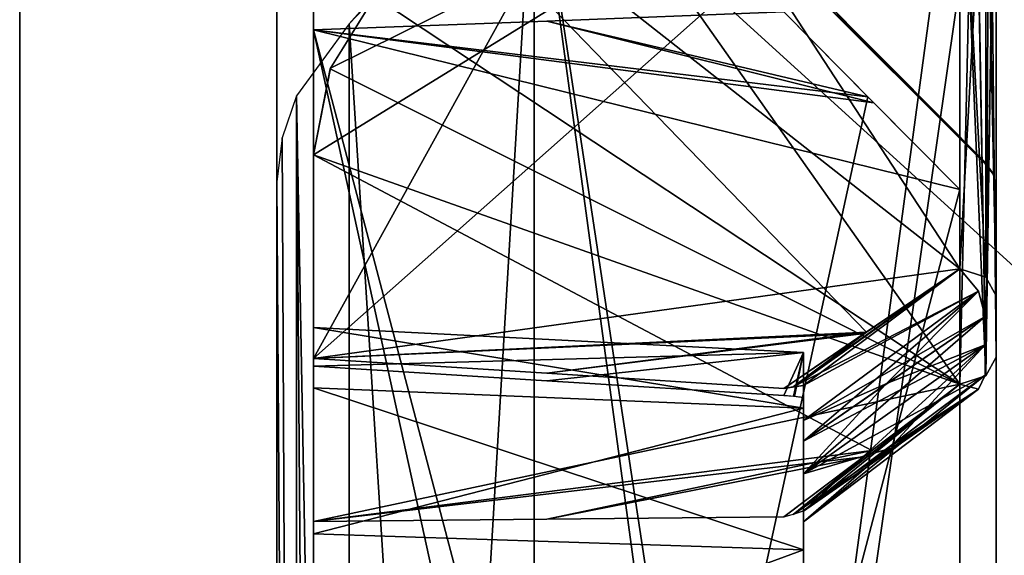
# Model space of a CAD drawing. Header units: millimetres. Extents: x -62 to 48, y -119 to 123.
# Tile 29 of 194: x -33.33 to -25.68, y 54.04 to 58.21. Entities that reach past the tile are written whole.
import ezdxf

# ---------------------------------------------------------------- set-up
doc = ezdxf.new("R2010")
doc.units = ezdxf.units.MM
doc.header["$LTSCALE"] = 52.148148
for name, color, linetype in [('100', 7, 'CONTINUOUS'), ('102', 7, 'CONTINUOUS'), ('135', 7, 'CONTINUOUS'), ('143', 7, 'CONTINUOUS'), ('144', 7, 'CONTINUOUS'), ('155', 7, 'CONTINUOUS'), ('169', 7, 'CONTINUOUS'), ('196', 7, 'CONTINUOUS'), ('198', 7, 'CONTINUOUS'), ('212', 7, 'CONTINUOUS'), ('213', 7, 'CONTINUOUS'), ('214', 7, 'CONTINUOUS'), ('216', 7, 'CONTINUOUS'), ('217', 7, 'CONTINUOUS'), ('223', 7, 'CONTINUOUS'), ('227', 7, 'CONTINUOUS'), ('233', 7, 'CONTINUOUS'), ('248', 7, 'CONTINUOUS'), ('271', 7, 'CONTINUOUS'), ('272', 7, 'CONTINUOUS'), ('274', 7, 'CONTINUOUS'), ('275', 7, 'CONTINUOUS'), ('292', 7, 'CONTINUOUS'), ('293', 7, 'CONTINUOUS'), ('318', 7, 'CONTINUOUS'), ('330', 7, 'CONTINUOUS'), ('331', 7, 'CONTINUOUS'), ('89', 7, 'CONTINUOUS'), ('91', 7, 'CONTINUOUS'), ('92', 7, 'CONTINUOUS'), ('93', 7, 'CONTINUOUS')]:
    doc.layers.add(name, color=color, linetype=linetype)

msp = doc.modelspace()

# ---------------------------------------------------------------- linework, layer by layer
at = {"layer": '100', "color": 7, "linetype": 'Continuous', "true_color": 0xf5f5f5}
for points in [[(29.8797, 115.9911, 28.7281), (29.8797, 5.8096, 28.7281), (-29.332, 113.9234, 26.6604), (29.8797, 115.9911, 28.7281)], [(-29.332, 113.9234, 26.6604), (29.8797, 5.8096, 28.7281), (-25.6147, 89.4303, 26.7902), (-29.332, 113.9234, 26.6604)], [(-25.6132, 87.9237, 26.7903), (29.8797, 5.8096, 28.7281), (-26.0178, 87.7367, 26.7762), (-25.6132, 87.9237, 26.7903)], [(-26.0178, 87.7367, 26.7762), (29.8797, 5.8096, 28.7281), (-29.332, 87.563, 26.6604), (-26.0178, 87.7367, 26.7762)], [(-29.332, 87.563, 26.6604), (29.8797, 5.8096, 28.7281), (-25.7863, 62.859, 26.7842), (-29.332, 87.563, 26.6604)], [(-25.7863, 62.859, 26.7842), (29.8797, 5.8096, 28.7281), (-25.5552, 62.5679, 26.7923), (-25.7863, 62.859, 26.7842)], [(-25.5575, 60.4274, 26.7922), (29.8797, 5.8096, 28.7281), (-25.7846, 60.1423, 26.7843), (-25.5575, 60.4274, 26.7922)], [(-25.7846, 60.1423, 26.7843), (29.8797, 5.8096, 28.7281), (-26.0178, 60.0477, 26.7762), (-25.7846, 60.1423, 26.7843)], [(-26.0178, 60.0477, 26.7762), (29.8797, 5.8096, 28.7281), (-29.332, 59.6834, 26.6604), (-26.0178, 60.0477, 26.7762)], [(29.8797, 5.8096, 28.7281), (-25.6147, 35.0779, 26.7902), (-29.332, 59.6834, 26.6604), (29.8797, 5.8096, 28.7281)], [(-25.6147, 35.0779, 26.7902), (-26.0178, 35.2633, 26.7762), (-29.332, 59.6834, 26.6604), (-25.6147, 35.0779, 26.7902)], [(-26.0178, 35.2633, 26.7762), (-29.332, 35.437, 26.6604), (-29.332, 59.6834, 26.6604), (-26.0178, 35.2633, 26.7762)]]:
    msp.add_3dface(points, dxfattribs=at)
at = {"layer": '102', "color": 7, "linetype": 'Continuous', "true_color": 0xf5f5f5}
for points in [[(-29.332, 35.437, -27.1839), (-26.0178, 35.2633, -27.2997), (29.8797, 115.9911, -29.2516), (-29.332, 35.437, -27.1839)], [(29.8797, 115.9911, -29.2516), (-25.6147, 33.5697, -27.3137), (-29.332, 8.9642, -27.1839), (29.8797, 115.9911, -29.2516)], [(-26.0178, 8.6, -27.2997), (29.8797, 115.9911, -29.2516), (-29.332, 8.9642, -27.1839), (-26.0178, 8.6, -27.2997)], [(-25.7863, 60.141, -27.3077), (-29.332, 35.437, -27.1839), (29.8797, 115.9911, -29.2516), (-25.7863, 60.141, -27.3077)], [(-26.0178, 35.2633, -27.2997), (-25.6132, 35.0763, -27.3138), (29.8797, 115.9911, -29.2516), (-26.0178, 35.2633, -27.2997)], [(-25.7867, 8.5069, -27.3077), (29.8797, 115.9911, -29.2516), (-26.0178, 8.6, -27.2997), (-25.7867, 8.5069, -27.3077)], [(-25.5608, 8.2271, -27.3156), (29.8797, 115.9911, -29.2516), (-25.7867, 8.5069, -27.3077), (-25.5608, 8.2271, -27.3156)], [(-26.0178, 60.0477, -27.2997), (-29.332, 35.437, -27.1839), (-25.7863, 60.141, -27.3077), (-26.0178, 60.0477, -27.2997)], [(-29.332, 59.6834, -27.1839), (-29.332, 35.437, -27.1839), (-26.0178, 60.0477, -27.2997), (-29.332, 59.6834, -27.1839)]]:
    msp.add_3dface(points, dxfattribs=at)
at = {"layer": '135', "color": 7, "linetype": 'Continuous', "true_color": 0xf5f5f5}
for points in [[(-25.7388, 60.9202, 26.4962), (-25.7388, 55.5822, 21.2217), (-25.7388, 59.8235, 24.4557), (-25.7388, 60.9202, 26.4962)], [(-25.7388, 55.8303, -21.5119), (-25.7388, 60.9202, -27.0197), (-25.7388, 56.0605, -21.2611), (-25.7388, 55.8303, -21.5119)], [(-25.7388, 56.0605, -21.2611), (-25.7388, 60.9202, -27.0197), (-25.7388, 59.8235, -24.9792), (-25.7388, 56.0605, -21.2611)], [(-25.7388, 55.5822, -21.7452), (-25.7388, 60.9202, -27.0197), (-25.7388, 55.8303, -21.5119), (-25.7388, 55.5822, -21.7452)], [(-25.7388, 59.8235, 24.4557), (-25.7388, 55.5822, 21.2217), (-25.7388, 55.8303, 20.9884), (-25.7388, 59.8235, 24.4557)], [(-25.7388, 56.0605, 20.7376), (-25.7388, 59.8235, 24.4557), (-25.7388, 55.8303, 20.9884), (-25.7388, 56.0605, 20.7376)], [(-25.7388, 56.8757, -0.2618), (-25.7388, 56.8883, 0.0786), (-25.7388, 39.0164, 0.0786), (-25.7388, 56.8757, -0.2618)], [(-25.7388, 56.8883, -0.6021), (-25.7388, 56.8757, -0.2618), (-25.7388, 39.0289, -0.2618), (-25.7388, 56.8883, -0.6021)], [(-25.7388, 39.0164, -0.6021), (-25.7388, 56.8883, -0.6021), (-25.7388, 39.0289, -0.2618), (-25.7388, 39.0164, -0.6021)], [(-25.7388, 39.0289, -0.2618), (-25.7388, 56.8757, -0.2618), (-25.7388, 39.0164, 0.0786), (-25.7388, 39.0289, -0.2618)]]:
    msp.add_3dface(points, dxfattribs=at)
at = {"layer": '143', "color": 7, "linetype": 'Continuous', "true_color": 0xf5f5f5}
for points in [[(-27.2388, 55.6183, -18.1758), (-27.2388, 55.1863, -16.6871), (-27.2388, 55.2701, -19.6862), (-27.2388, 55.6183, -18.1758)], [(-27.2388, 55.6183, 17.6522), (-27.2388, 55.2701, 19.1627), (-27.2388, 55.1863, 16.1636), (-27.2388, 55.6183, 17.6522)], [(-27.2388, 55.3628, -20.0737), (-27.2388, 55.2438, -19.9008), (-27.2388, 55.0892, -19.9915), (-27.2388, 55.3628, -20.0737)], [(-27.2388, 55.3628, 19.5502), (-27.2388, 55.0892, 19.468), (-27.2388, 55.2438, 19.377), (-27.2388, 55.3628, 19.5502)], [(-27.2388, 55.2701, -19.6862), (-27.2388, 55.1863, -16.6871), (-27.2388, 55.2438, -19.9008), (-27.2388, 55.2701, -19.6862)], [(-27.2388, 55.2701, 19.1627), (-27.2388, 55.2438, 19.377), (-27.2388, 55.1863, 16.1636), (-27.2388, 55.2701, 19.1627)], [(-27.2388, 55.2438, -19.9008), (-27.2388, 55.1863, -16.6871), (-27.2388, 55.0892, -19.9915), (-27.2388, 55.2438, -19.9008)], [(-27.2388, 55.2438, 19.377), (-27.2388, 55.0892, 19.468), (-27.2388, 55.1863, 16.1636), (-27.2388, 55.2438, 19.377)], [(-27.2388, 55.1863, -16.6871), (-27.2388, 54.0837, -15.5976), (-27.2388, 55.0892, -19.9915), (-27.2388, 55.1863, -16.6871)], [(-27.2388, 55.0892, 19.468), (-27.2388, 54.929, 19.5539), (-27.2388, 55.1863, 16.1636), (-27.2388, 55.0892, 19.468)], [(-27.2388, 54.929, 19.5539), (-27.2388, 54.6749, 19.8468), (-27.2388, 55.1863, 16.1636), (-27.2388, 54.929, 19.5539)], [(-27.2388, 54.6749, 19.8468), (-27.2388, 54.3851, 20.1045), (-27.2388, 55.1863, 16.1636), (-27.2388, 54.6749, 19.8468)], [(-27.2388, 54.3851, 20.1045), (-27.2388, 54.3011, 20.2656), (-27.2388, 55.1863, 16.1636), (-27.2388, 54.3851, 20.1045)], [(-27.2388, 55.1863, 16.1636), (-27.2388, 54.2119, 20.4213), (-27.2388, 54.0837, 15.0741), (-27.2388, 55.1863, 16.1636)], [(-27.2388, 54.3011, 20.2656), (-27.2388, 54.2119, 20.4213), (-27.2388, 55.1863, 16.1636), (-27.2388, 54.3011, 20.2656)], [(-27.2388, 55.0892, -19.9915), (-27.2388, 54.0837, -15.5976), (-27.2388, 54.929, -20.0775), (-27.2388, 55.0892, -19.9915)], [(-27.2388, 54.929, -20.0775), (-27.2388, 54.0837, -15.5976), (-27.2388, 54.6749, -20.3703), (-27.2388, 54.929, -20.0775)], [(-27.2388, 54.6749, -20.3703), (-27.2388, 54.0837, -15.5976), (-27.2388, 54.3851, -20.628), (-27.2388, 54.6749, -20.3703)], [(-27.2388, 54.3865, -21.0618), (-27.2388, 54.3011, -20.7891), (-27.2388, 54.2121, -20.9448), (-27.2388, 54.3865, -21.0618)], [(-27.2388, 54.3865, 20.5383), (-27.2388, 54.2119, 20.4213), (-27.2388, 54.3011, 20.2656), (-27.2388, 54.3865, 20.5383)], [(-27.2388, 54.3851, -20.628), (-27.2388, 54.0837, -15.5976), (-27.2388, 54.3011, -20.7891), (-27.2388, 54.3851, -20.628)], [(-27.2388, 54.3011, -20.7891), (-27.2388, 54.0837, -15.5976), (-27.2388, 54.2121, -20.9448), (-27.2388, 54.3011, -20.7891)], [(-27.2388, 54.2121, -20.9448), (-27.2388, 54.0837, -15.5976), (-27.2388, 53.9979, -20.9737), (-27.2388, 54.2121, -20.9448)], [(-27.2388, 54.2119, 20.4213), (-27.2388, 53.9979, 20.4502), (-27.2388, 54.0837, 15.0741), (-27.2388, 54.2119, 20.4213)], [(-27.2388, 54.0837, -15.5976), (-27.2388, 52.59, -15.1835), (-27.2388, 53.9979, -20.9737), (-27.2388, 54.0837, -15.5976)], [(-27.2388, 54.0837, 15.0741), (-27.2388, 53.9979, 20.4502), (-27.2388, 52.59, 14.66), (-27.2388, 54.0837, 15.0741)]]:
    msp.add_3dface(points, dxfattribs=at)
at = {"layer": '144', "color": 7, "linetype": 'Continuous', "true_color": 0xf5f5f5}
for points in [[(-25.8266, 55.8991, 20.6), (-25.8266, 55.6794, 20.8393), (-26.5794, 55.3837, 20.0425), (-25.8266, 55.8991, 20.6)], [(-27.2388, 54.6749, 19.8468), (-27.2388, 54.929, 19.5539), (-25.8266, 55.6794, 20.8393), (-27.2388, 54.6749, 19.8468)], [(-25.8266, 55.4426, 21.0619), (-27.2388, 54.6749, 19.8468), (-25.8266, 55.6794, 20.8393), (-25.8266, 55.4426, 21.0619)], [(-25.8266, 55.6794, 20.8393), (-27.2388, 54.929, 19.5539), (-26.5794, 55.3837, 20.0425), (-25.8266, 55.6794, 20.8393)], [(-27.2388, 54.6749, 19.8468), (-25.8266, 55.4426, 21.0619), (-26.6027, 54.8616, 20.5374), (-27.2388, 54.6749, 19.8468)], [(-27.2388, 54.3851, 20.1045), (-27.2388, 54.6749, 19.8468), (-26.6027, 54.8616, 20.5374), (-27.2388, 54.3851, 20.1045)]]:
    msp.add_3dface(points, dxfattribs=at)
at = {"layer": '155', "color": 7, "linetype": 'Continuous', "true_color": 0xf5f5f5}
for points in [[(-26.5973, 55.3714, -20.5528), (-27.2388, 54.6749, -20.3703), (-25.8266, 55.8991, -21.1235), (-26.5973, 55.3714, -20.5528)], [(-25.8266, 55.8991, -21.1235), (-27.2388, 54.6749, -20.3703), (-25.8266, 55.6794, -21.3628), (-25.8266, 55.8991, -21.1235)], [(-27.2388, 54.6749, -20.3703), (-27.2388, 54.3851, -20.628), (-25.8266, 55.6794, -21.3628), (-27.2388, 54.6749, -20.3703)], [(-27.2388, 54.3851, -20.628), (-26.5329, 54.9139, -21.1082), (-25.8266, 55.6794, -21.3628), (-27.2388, 54.3851, -20.628)], [(-26.5329, 54.9139, -21.1082), (-25.8266, 55.4426, -21.5854), (-25.8266, 55.6794, -21.3628), (-26.5329, 54.9139, -21.1082)], [(-27.2388, 54.929, -20.0775), (-27.2388, 54.6749, -20.3703), (-26.5973, 55.3714, -20.5528), (-27.2388, 54.929, -20.0775)]]:
    msp.add_3dface(points, dxfattribs=at)
at = {"layer": '169', "color": 7, "linetype": 'Continuous', "true_color": 0xf5f5f5}
for points in [[(-27.2388, 58.5251, -0.6487), (-27.2388, 58.5, -0.2618), (-26.5205, 57.7989, -0.6181), (-27.2388, 58.5251, -0.6487)], [(-27.2388, 58.5, -0.2618), (-27.2388, 58.5251, 0.1252), (-25.8266, 57.0879, -0.2618), (-27.2388, 58.5, -0.2618)], [(-27.2388, 58.5251, 0.1252), (-26.5678, 57.8466, 0.0967), (-25.8266, 57.0879, -0.2618), (-27.2388, 58.5251, 0.1252)], [(-26.5205, 57.7989, -0.6181), (-27.2388, 58.5, -0.2618), (-25.8266, 57.0998, -0.5865), (-26.5205, 57.7989, -0.6181)], [(-25.8266, 57.0998, -0.5865), (-27.2388, 58.5, -0.2618), (-25.8266, 57.0879, -0.2618), (-25.8266, 57.0998, -0.5865)], [(-26.5678, 57.8466, 0.0967), (-25.8266, 57.0998, 0.0629), (-25.8266, 57.0879, -0.2618), (-26.5678, 57.8466, 0.0967)]]:
    msp.add_3dface(points, dxfattribs=at)
at = {"layer": '196', "color": 7, "linetype": 'Continuous', "true_color": 0xf5f5f5}
for points in [[(-29.3466, 59.7748, -27.1688), (-30.7694, 58.1776, -25.6954), (-29.3356, 59.7299, -27.1802), (-29.3466, 59.7748, -27.1688)], [(-30.7694, 58.1776, -25.6954), (-29.332, 59.6834, -27.1839), (-29.3356, 59.7299, -27.1802), (-30.7694, 58.1776, -25.6954)], [(-30.7694, 35.5016, -25.6954), (-29.332, 59.6834, -27.1839), (-30.7694, 58.1776, -25.6954), (-30.7694, 35.5016, -25.6954)], [(-29.332, 35.437, -27.1839), (-29.332, 59.6834, -27.1839), (-30.7694, 35.5016, -25.6954), (-29.332, 35.437, -27.1839)]]:
    msp.add_3dface(points, dxfattribs=at)
at = {"layer": '198', "color": 7, "linetype": 'Continuous', "true_color": 0xf5f5f5}
for points in [[(-29.3466, 59.7748, 26.6453), (-29.332, 59.6834, 26.6604), (-30.7694, 58.1776, 25.1719), (-29.3466, 59.7748, 26.6453)], [(-29.332, 59.6834, 26.6604), (-29.332, 35.437, 26.6604), (-30.7694, 58.1776, 25.1719), (-29.332, 59.6834, 26.6604)], [(-30.7694, 58.1776, 25.1719), (-29.332, 35.437, 26.6604), (-30.7694, 35.5016, 25.1719), (-30.7694, 58.1776, 25.1719)]]:
    msp.add_3dface(points, dxfattribs=at)
at = {"layer": '212', "color": 7, "linetype": 'Continuous', "true_color": 0xf5f5f5}
for points in [[(-27.3896, 58.2684, 0.4498), (-29.2317, 58.1982, 0.5463), (-26.7381, 57.609, 0.4156), (-27.3896, 58.2684, 0.4498)], [(-29.2317, 58.1982, 0.5463), (-31.0465, 58.1305, 0.6414), (-26.7381, 57.609, 0.4156), (-29.2317, 58.1982, 0.5463)], [(-26.7381, 57.609, 0.4156), (-31.0465, 58.1305, 0.6414), (-31.0465, 37.7742, 0.6414), (-26.7381, 57.609, 0.4156)], [(-26.0231, 56.8883, 0.3781), (-26.7381, 57.609, 0.4156), (-31.0465, 37.7742, 0.6414), (-26.0231, 56.8883, 0.3781)], [(-26.0231, 39.0164, 0.3781), (-26.0231, 56.8883, 0.3781), (-31.0465, 37.7742, 0.6414), (-26.0231, 39.0164, 0.3781)]]:
    msp.add_3dface(points, dxfattribs=at)
at = {"layer": '213', "color": 7, "linetype": 'Continuous', "true_color": 0xf5f5f5}
for points in [[(-29.2318, 58.1982, -1.0698), (-27.3896, 58.2684, -0.9733), (-26.69, 57.5605, -0.9366), (-29.2318, 58.1982, -1.0698)], [(-31.0465, 58.1305, -1.1649), (-29.2318, 58.1982, -1.0698), (-26.69, 57.5605, -0.9366), (-31.0465, 58.1305, -1.1649)], [(-26.0231, 56.8883, -0.9017), (-31.0465, 58.1305, -1.1649), (-26.69, 57.5605, -0.9366), (-26.0231, 56.8883, -0.9017)], [(-26.0231, 39.0164, -0.9017), (-31.0465, 58.1305, -1.1649), (-26.0231, 56.8883, -0.9017), (-26.0231, 39.0164, -0.9017)], [(-26.7113, 38.3227, -0.9377), (-31.0465, 58.1305, -1.1649), (-26.0231, 39.0164, -0.9017), (-26.7113, 38.3227, -0.9377)], [(-31.0465, 37.7742, -1.1649), (-31.0465, 58.1305, -1.1649), (-26.7113, 38.3227, -0.9377), (-31.0465, 37.7742, -1.1649)]]:
    msp.add_3dface(points, dxfattribs=at)
at = {"layer": '214', "color": 7, "linetype": 'Continuous', "true_color": 0xf5f5f5}
for points in [[(-26.0231, 60.2582, -26.7867), (-26.0231, 55.3716, -21.9583), (-29.2161, 59.9073, -26.6752), (-26.0231, 60.2582, -26.7867)], [(-29.2161, 59.9073, -26.6752), (-26.0231, 55.3716, -21.9583), (-30.5693, 58.3882, -25.2739), (-29.2161, 59.9073, -26.6752)], [(-30.5693, 58.3882, -25.2739), (-26.0231, 55.3716, -21.9583), (-30.9164, 57.827, -24.745), (-30.5693, 58.3882, -25.2739)], [(-30.9164, 57.827, -24.745), (-26.0231, 55.3716, -21.9583), (-31.0465, 57.1574, -24.093), (-30.9164, 57.827, -24.745)], [(-26.7064, 54.8564, -21.4997), (-31.0465, 54.3029, -21.2725), (-31.0465, 57.1574, -24.093), (-26.7064, 54.8564, -21.4997)], [(-26.0231, 55.3716, -21.9583), (-26.7064, 54.8564, -21.4997), (-31.0465, 57.1574, -24.093), (-26.0231, 55.3716, -21.9583)], [(-29.2317, 54.3216, -21.1572), (-31.0465, 54.3029, -21.2725), (-26.7064, 54.8564, -21.4997), (-29.2317, 54.3216, -21.1572)], [(-27.3896, 54.3395, -21.0392), (-29.2317, 54.3216, -21.1572), (-26.7064, 54.8564, -21.4997), (-27.3896, 54.3395, -21.0392)]]:
    msp.add_3dface(points, dxfattribs=at)
at = {"layer": '216', "color": 7, "linetype": 'Continuous', "true_color": 0xf5f5f5}
for points in [[(-28.5359, 60.1266, 24.1489), (-26.0231, 56.2711, 20.5244), (-31.0465, 60.2191, 24.0553), (-28.5359, 60.1266, 24.1489)], [(-26.0231, 56.2711, 20.5244), (-26.7476, 55.7783, 19.9841), (-31.0465, 60.2191, 24.0553), (-26.0231, 56.2711, 20.5244)], [(-26.7476, 55.7783, 19.9841), (-31.0465, 55.5725, 19.4641), (-31.0465, 60.2191, 24.0553), (-26.7476, 55.7783, 19.9841)], [(-26.0231, 60.034, 24.2426), (-26.0231, 56.2711, 20.5244), (-28.5359, 60.1266, 24.1489), (-26.0231, 60.034, 24.2426)], [(-29.2317, 55.4575, 19.4841), (-31.0465, 55.5725, 19.4641), (-26.7476, 55.7783, 19.9841), (-29.2317, 55.4575, 19.4841)], [(-27.3896, 55.3397, 19.5035), (-29.2317, 55.4575, 19.4841), (-26.7476, 55.7783, 19.9841), (-27.3896, 55.3397, 19.5035)]]:
    msp.add_3dface(points, dxfattribs=at)
at = {"layer": '217', "color": 7, "linetype": 'Continuous', "true_color": 0xf5f5f5}
for points in [[(-30.9149, 57.831, 24.2253), (-31.0465, 57.1574, 23.5695), (-26.0231, 60.2582, 26.2632), (-30.9149, 57.831, 24.2253)], [(-26.0231, 60.2582, 26.2632), (-31.0465, 57.1574, 23.5695), (-26.0231, 55.3716, 21.4348), (-26.0231, 60.2582, 26.2632)], [(-30.5693, 58.3882, 24.7504), (-30.9149, 57.831, 24.2253), (-26.0231, 60.2582, 26.2632), (-30.5693, 58.3882, 24.7504)], [(-31.0465, 57.1574, 23.5695), (-31.0465, 54.3029, 20.749), (-26.0231, 55.3716, 21.4348), (-31.0465, 57.1574, 23.5695)], [(-26.0231, 55.3716, 21.4348), (-31.0465, 54.3029, 20.749), (-26.7716, 54.8072, 20.9323), (-26.0231, 55.3716, 21.4348)], [(-31.0465, 54.3029, 20.749), (-29.2318, 54.3216, 20.6337), (-26.7716, 54.8072, 20.9323), (-31.0465, 54.3029, 20.749)], [(-29.2318, 54.3216, 20.6337), (-27.3896, 54.3395, 20.5157), (-26.7716, 54.8072, 20.9323), (-29.2318, 54.3216, 20.6337)]]:
    msp.add_3dface(points, dxfattribs=at)
at = {"layer": '223', "color": 7, "linetype": 'Continuous', "true_color": 0xf5f5f5}
for points in [[(-27.2388, 55.6183, 17.6522), (-27.2388, 55.1863, 16.1636), (-31.0465, 55.8142, 17.5593), (-27.2388, 55.6183, 17.6522)], [(-31.0465, 55.8142, 17.5593), (-27.2388, 55.1863, 16.1636), (-31.0465, 55.3428, 16.0365), (-31.0465, 55.8142, 17.5593)], [(-31.0465, 55.5116, 19.1243), (-27.2388, 55.6183, 17.6522), (-31.0465, 55.8142, 17.5593), (-31.0465, 55.5116, 19.1243)], [(-29.2317, 55.3991, 19.1392), (-27.2388, 55.6183, 17.6522), (-31.0465, 55.5116, 19.1243), (-29.2317, 55.3991, 19.1392)], [(-27.3896, 55.284, 19.1531), (-27.2388, 55.6183, 17.6522), (-29.2317, 55.3991, 19.1392), (-27.3896, 55.284, 19.1531)], [(-27.2388, 55.6183, 17.6522), (-27.3896, 55.284, 19.1531), (-27.3161, 55.2784, 19.1556), (-27.2388, 55.6183, 17.6522)], [(-27.2388, 55.2701, 19.1627), (-27.2388, 55.6183, 17.6522), (-27.3161, 55.2784, 19.1556), (-27.2388, 55.2701, 19.1627)], [(-31.0465, 55.3428, 16.0365), (-27.2388, 54.0837, 15.0741), (-31.0465, 54.2089, 14.9162), (-31.0465, 55.3428, 16.0365)], [(-27.2388, 55.1863, 16.1636), (-27.2388, 54.0837, 15.0741), (-31.0465, 55.3428, 16.0365), (-27.2388, 55.1863, 16.1636)], [(-31.0465, 54.2089, 14.9162), (-27.2388, 54.0837, 15.0741), (-31.0465, 52.6806, 14.4631), (-31.0465, 54.2089, 14.9162)], [(-27.2388, 54.0837, 15.0741), (-27.2388, 52.59, 14.66), (-31.0465, 52.6806, 14.4631), (-27.2388, 54.0837, 15.0741)]]:
    msp.add_3dface(points, dxfattribs=at)
at = {"layer": '227', "color": 7, "linetype": 'Continuous', "true_color": 0xf5f5f5}
for points in [[(-31.0465, 55.8142, -18.0828), (-27.2388, 55.6183, -18.1758), (-31.0465, 55.5116, -19.6478), (-31.0465, 55.8142, -18.0828)], [(-31.0465, 55.3428, -16.56), (-27.2388, 55.1863, -16.6871), (-31.0465, 55.8142, -18.0828), (-31.0465, 55.3428, -16.56)], [(-27.2388, 55.1863, -16.6871), (-27.2388, 55.6183, -18.1758), (-31.0465, 55.8142, -18.0828), (-27.2388, 55.1863, -16.6871)], [(-31.0465, 55.5116, -19.6478), (-27.2388, 55.6183, -18.1758), (-29.2318, 55.3991, -19.6627), (-31.0465, 55.5116, -19.6478)], [(-29.2318, 55.3991, -19.6627), (-27.2388, 55.6183, -18.1758), (-27.3896, 55.284, -19.6766), (-29.2318, 55.3991, -19.6627)], [(-27.3896, 55.284, -19.6766), (-27.2388, 55.6183, -18.1758), (-27.3087, 55.2777, -19.6796), (-27.3896, 55.284, -19.6766)], [(-27.2388, 55.6183, -18.1758), (-27.2388, 55.2701, -19.6862), (-27.3087, 55.2777, -19.6796), (-27.2388, 55.6183, -18.1758)], [(-31.0465, 54.2089, -15.4397), (-27.2388, 55.1863, -16.6871), (-31.0465, 55.3428, -16.56), (-31.0465, 54.2089, -15.4397)], [(-27.2388, 54.0837, -15.5976), (-27.2388, 55.1863, -16.6871), (-31.0465, 54.2089, -15.4397), (-27.2388, 54.0837, -15.5976)], [(-31.0465, 52.6806, -14.9866), (-27.2388, 54.0837, -15.5976), (-31.0465, 54.2089, -15.4397), (-31.0465, 52.6806, -14.9866)], [(-27.2388, 52.59, -15.1835), (-27.2388, 54.0837, -15.5976), (-31.0465, 52.6806, -14.9866), (-27.2388, 52.59, -15.1835)]]:
    msp.add_3dface(points, dxfattribs=at)
at = {"layer": '233', "color": 7, "linetype": 'Continuous', "true_color": 0xf5f5f5}
for points in [[(-31.0465, 60.2191, -24.5788), (-31.0465, 55.5725, -19.9876), (-28.5357, 60.1266, -24.6724), (-31.0465, 60.2191, -24.5788)], [(-28.5357, 60.1266, -24.6724), (-31.0465, 55.5725, -19.9876), (-26.0231, 60.034, -24.7661), (-28.5357, 60.1266, -24.6724)], [(-26.0231, 60.034, -24.7661), (-31.0465, 55.5725, -19.9876), (-26.0231, 56.2711, -21.048), (-26.0231, 60.034, -24.7661)], [(-26.0231, 56.2711, -21.048), (-31.0465, 55.5725, -19.9876), (-26.7661, 55.7656, -20.4938), (-26.0231, 56.2711, -21.048)], [(-31.0465, 55.5725, -19.9876), (-29.2318, 55.4575, -20.0077), (-26.7661, 55.7656, -20.4938), (-31.0465, 55.5725, -19.9876)], [(-29.2318, 55.4575, -20.0077), (-27.3896, 55.3397, -20.027), (-26.7661, 55.7656, -20.4938), (-29.2318, 55.4575, -20.0077)]]:
    msp.add_3dface(points, dxfattribs=at)
at = {"layer": '248', "color": 7, "linetype": 'Continuous', "true_color": 0xf5f5f5}
for points in [[(-30.7694, 35.5016, -25.6954), (-30.7694, 58.1776, -25.6954), (-31.1778, 57.6165, -25.0732), (-30.7694, 35.5016, -25.6954)], [(-31.1778, 57.6165, -25.0732), (-31.2911, 57.2902, -24.7023), (-31.1864, 35.5201, -25.0522), (-31.1778, 57.6165, -25.0732)], [(-31.0111, 35.5123, -25.3907), (-31.1778, 57.6165, -25.0732), (-31.1864, 35.5201, -25.0522), (-31.0111, 35.5123, -25.3907)], [(-30.7694, 35.5016, -25.6954), (-31.1778, 57.6165, -25.0732), (-31.0111, 35.5123, -25.3907), (-30.7694, 35.5016, -25.6954)], [(-31.2911, 57.2902, -24.7023), (-31.3308, 56.9468, -24.3061), (-31.1864, 35.5201, -25.0522), (-31.2911, 57.2902, -24.7023)], [(-31.3308, 56.9468, -24.3061), (-31.3308, 35.5266, -24.3061), (-31.1864, 35.5201, -25.0522), (-31.3308, 56.9468, -24.3061)]]:
    msp.add_3dface(points, dxfattribs=at)
at = {"layer": '271', "color": 7, "linetype": 'Continuous', "true_color": 0xf5f5f5}
for points in [[(-26.6027, 54.8616, 20.5374), (-25.8266, 55.4426, 21.0619), (-25.8765, 55.3327, 21.2597), (-26.6027, 54.8616, 20.5374)], [(-27.2388, 54.3865, 20.5383), (-26.0231, 55.3716, 21.4348), (-27.3084, 54.3626, 20.5287), (-27.2388, 54.3865, 20.5383)], [(-26.0231, 55.3716, 21.4348), (-26.7716, 54.8072, 20.9323), (-27.3084, 54.3626, 20.5287), (-26.0231, 55.3716, 21.4348)], [(-26.0231, 55.3716, 21.4348), (-27.2388, 54.3865, 20.5383), (-25.8765, 55.3327, 21.2597), (-26.0231, 55.3716, 21.4348)], [(-27.2388, 54.3865, 20.5383), (-27.2388, 54.3011, 20.2656), (-25.8765, 55.3327, 21.2597), (-27.2388, 54.3865, 20.5383)], [(-27.2388, 54.3011, 20.2656), (-27.2388, 54.3851, 20.1045), (-25.8765, 55.3327, 21.2597), (-27.2388, 54.3011, 20.2656)], [(-27.2388, 54.3851, 20.1045), (-26.6027, 54.8616, 20.5374), (-25.8765, 55.3327, 21.2597), (-27.2388, 54.3851, 20.1045)], [(-26.7716, 54.8072, 20.9323), (-27.3896, 54.3395, 20.5157), (-27.3084, 54.3626, 20.5287), (-26.7716, 54.8072, 20.9323)]]:
    msp.add_3dface(points, dxfattribs=at)
at = {"layer": '272', "color": 7, "linetype": 'Continuous', "true_color": 0xf5f5f5}
for points in [[(-25.7388, 55.5822, 21.2217), (-25.7388, 60.9202, 26.4962), (-25.7929, 60.5482, 26.3702), (-25.7388, 55.5822, 21.2217)], [(-25.7929, 60.5482, 26.3702), (-25.9064, 60.3315, 26.293), (-25.8212, 55.437, 21.3686), (-25.7929, 60.5482, 26.3702)], [(-25.7388, 55.5822, 21.2217), (-25.7929, 60.5482, 26.3702), (-25.8212, 55.437, 21.3686), (-25.7388, 55.5822, 21.2217)], [(-25.9064, 60.3315, 26.293), (-26.0231, 60.2582, 26.2632), (-25.8212, 55.437, 21.3686), (-25.9064, 60.3315, 26.293)], [(-26.0231, 60.2582, 26.2632), (-26.0231, 55.3716, 21.4348), (-25.8212, 55.437, 21.3686), (-26.0231, 60.2582, 26.2632)]]:
    msp.add_3dface(points, dxfattribs=at)
at = {"layer": '274', "color": 7, "linetype": 'Continuous', "true_color": 0xf5f5f5}
for points in [[(-26.0231, 56.2711, 20.5244), (-26.0231, 60.034, 24.2426), (-25.8212, 59.9686, 24.3088), (-26.0231, 56.2711, 20.5244)], [(-26.0231, 56.2711, 20.5244), (-25.8212, 59.9686, 24.3088), (-25.8211, 56.2057, 20.5907), (-26.0231, 56.2711, 20.5244)], [(-25.8212, 59.9686, 24.3088), (-25.7388, 59.8235, 24.4557), (-25.8211, 56.2057, 20.5907), (-25.8212, 59.9686, 24.3088)], [(-25.7388, 59.8235, 24.4557), (-25.7388, 56.0605, 20.7376), (-25.8211, 56.2057, 20.5907), (-25.7388, 59.8235, 24.4557)]]:
    msp.add_3dface(points, dxfattribs=at)
at = {"layer": '275', "color": 7, "linetype": 'Continuous', "true_color": 0xf5f5f5}
for points in [[(-27.3183, 55.3515, 19.5233), (-26.0231, 56.2711, 20.5244), (-25.8764, 56.0955, 20.4877), (-27.3183, 55.3515, 19.5233)], [(-26.7476, 55.7783, 19.9841), (-26.0231, 56.2711, 20.5244), (-27.3183, 55.3515, 19.5233), (-26.7476, 55.7783, 19.9841)], [(-27.2388, 55.3628, 19.5502), (-27.3183, 55.3515, 19.5233), (-25.8764, 56.0955, 20.4877), (-27.2388, 55.3628, 19.5502)], [(-25.8266, 55.8991, 20.6), (-27.2388, 55.0892, 19.468), (-25.8764, 56.0955, 20.4877), (-25.8266, 55.8991, 20.6)], [(-27.2388, 55.0892, 19.468), (-27.2388, 55.3628, 19.5502), (-25.8764, 56.0955, 20.4877), (-27.2388, 55.0892, 19.468)], [(-27.2388, 55.0892, 19.468), (-25.8266, 55.8991, 20.6), (-26.5794, 55.3837, 20.0425), (-27.2388, 55.0892, 19.468)], [(-27.3896, 55.3397, 19.5035), (-26.7476, 55.7783, 19.9841), (-27.3183, 55.3515, 19.5233), (-27.3896, 55.3397, 19.5035)], [(-27.2388, 54.929, 19.5539), (-27.2388, 55.0892, 19.468), (-26.5794, 55.3837, 20.0425), (-27.2388, 54.929, 19.5539)]]:
    msp.add_3dface(points, dxfattribs=at)
at = {"layer": '292', "color": 7, "linetype": 'Continuous', "true_color": 0xf5f5f5}
for points in [[(-25.8212, 59.9686, -24.8323), (-26.0231, 60.034, -24.7661), (-25.8212, 56.2057, -21.1142), (-25.8212, 59.9686, -24.8323)], [(-26.0231, 60.034, -24.7661), (-26.0231, 56.2711, -21.048), (-25.8212, 56.2057, -21.1142), (-26.0231, 60.034, -24.7661)], [(-25.7388, 56.0605, -21.2611), (-25.8212, 59.9686, -24.8323), (-25.8212, 56.2057, -21.1142), (-25.7388, 56.0605, -21.2611)], [(-25.7388, 56.0605, -21.2611), (-25.7388, 59.8235, -24.9792), (-25.8212, 59.9686, -24.8323), (-25.7388, 56.0605, -21.2611)]]:
    msp.add_3dface(points, dxfattribs=at)
at = {"layer": '293', "color": 7, "linetype": 'Continuous', "true_color": 0xf5f5f5}
for points in [[(-25.7388, 60.9202, -27.0197), (-25.7388, 55.5822, -21.7452), (-25.8212, 55.437, -21.8921), (-25.7388, 60.9202, -27.0197)], [(-25.7917, 60.5518, -26.8949), (-25.7388, 60.9202, -27.0197), (-25.8212, 55.437, -21.8921), (-25.7917, 60.5518, -26.8949)], [(-25.9073, 60.3306, -26.8161), (-25.7917, 60.5518, -26.8949), (-25.8212, 55.437, -21.8921), (-25.9073, 60.3306, -26.8161)], [(-26.0231, 55.3716, -21.9583), (-25.9073, 60.3306, -26.8161), (-25.8212, 55.437, -21.8921), (-26.0231, 55.3716, -21.9583)], [(-26.0231, 55.3716, -21.9583), (-26.0231, 60.2582, -26.7867), (-25.9073, 60.3306, -26.8161), (-26.0231, 55.3716, -21.9583)]]:
    msp.add_3dface(points, dxfattribs=at)
at = {"layer": '318', "color": 7, "linetype": 'Continuous', "true_color": 0xf5f5f5}
for points in [[(-25.7616, 57.0028, -0.5936), (-25.8266, 57.0998, -0.5865), (-25.7616, 57.0028, 0.0701), (-25.7616, 57.0028, -0.5936)], [(-25.8266, 57.0998, -0.5865), (-25.8266, 57.0879, -0.2618), (-25.7616, 57.0028, 0.0701), (-25.8266, 57.0998, -0.5865)], [(-25.8266, 57.0879, -0.2618), (-25.8266, 57.0998, 0.0629), (-25.7616, 57.0028, 0.0701), (-25.8266, 57.0879, -0.2618)], [(-25.7388, 56.8883, 0.0786), (-25.7388, 56.8757, -0.2618), (-25.7616, 57.0028, -0.5936), (-25.7388, 56.8883, 0.0786)], [(-25.7388, 56.8883, 0.0786), (-25.7616, 57.0028, -0.5936), (-25.7616, 57.0028, 0.0701), (-25.7388, 56.8883, 0.0786)], [(-25.7388, 56.8757, -0.2618), (-25.7388, 56.8883, -0.6021), (-25.7616, 57.0028, -0.5936), (-25.7388, 56.8757, -0.2618)]]:
    msp.add_3dface(points, dxfattribs=at)
at = {"layer": '330', "color": 7, "linetype": 'Continuous', "true_color": 0xf5f5f5}
for points in [[(-26.0231, 56.2711, -21.048), (-26.7661, 55.7656, -20.4938), (-27.3084, 55.353, -20.0499), (-26.0231, 56.2711, -21.048)], [(-27.2388, 55.3628, -20.0737), (-26.0231, 56.2711, -21.048), (-27.3084, 55.353, -20.0499), (-27.2388, 55.3628, -20.0737)], [(-26.0231, 56.2711, -21.048), (-27.2388, 55.3628, -20.0737), (-25.8764, 56.0955, -21.0112), (-26.0231, 56.2711, -21.048)], [(-27.2388, 55.0892, -19.9915), (-27.2388, 54.929, -20.0775), (-25.8764, 56.0955, -21.0112), (-27.2388, 55.0892, -19.9915)], [(-27.2388, 55.3628, -20.0737), (-27.2388, 55.0892, -19.9915), (-25.8764, 56.0955, -21.0112), (-27.2388, 55.3628, -20.0737)], [(-27.2388, 54.929, -20.0775), (-26.5973, 55.3714, -20.5528), (-25.8764, 56.0955, -21.0112), (-27.2388, 54.929, -20.0775)], [(-26.5973, 55.3714, -20.5528), (-25.8266, 55.8991, -21.1235), (-25.8764, 56.0955, -21.0112), (-26.5973, 55.3714, -20.5528)], [(-26.7661, 55.7656, -20.4938), (-27.3896, 55.3397, -20.027), (-27.3084, 55.353, -20.0499), (-26.7661, 55.7656, -20.4938)]]:
    msp.add_3dface(points, dxfattribs=at)
at = {"layer": '331', "color": 7, "linetype": 'Continuous', "true_color": 0xf5f5f5}
for points in [[(-25.8266, 55.4426, -21.5854), (-27.2388, 54.3011, -20.7891), (-25.8764, 55.3327, -21.7832), (-25.8266, 55.4426, -21.5854)], [(-27.2388, 54.3011, -20.7891), (-25.8266, 55.4426, -21.5854), (-26.5329, 54.9139, -21.1082), (-27.2388, 54.3011, -20.7891)], [(-27.3186, 54.3594, -21.0507), (-26.0231, 55.3716, -21.9583), (-25.8764, 55.3327, -21.7832), (-27.3186, 54.3594, -21.0507)], [(-26.7064, 54.8564, -21.4997), (-26.0231, 55.3716, -21.9583), (-27.3186, 54.3594, -21.0507), (-26.7064, 54.8564, -21.4997)], [(-27.2388, 54.3865, -21.0618), (-27.3186, 54.3594, -21.0507), (-25.8764, 55.3327, -21.7832), (-27.2388, 54.3865, -21.0618)], [(-27.2388, 54.3011, -20.7891), (-27.2388, 54.3865, -21.0618), (-25.8764, 55.3327, -21.7832), (-27.2388, 54.3011, -20.7891)], [(-27.2388, 54.3851, -20.628), (-27.2388, 54.3011, -20.7891), (-26.5329, 54.9139, -21.1082), (-27.2388, 54.3851, -20.628)], [(-27.3896, 54.3395, -21.0392), (-26.7064, 54.8564, -21.4997), (-27.3186, 54.3594, -21.0507), (-27.3896, 54.3395, -21.0392)]]:
    msp.add_3dface(points, dxfattribs=at)
at = {"layer": '89', "color": 7, "linetype": 'Continuous', "true_color": 0xf5f5f5}
for points in [[(34.6692, 123, 33.7382), (-33.3308, -77, 33.7382), (-3.0114, -34.875, 33.7382), (34.6692, 123, 33.7382)], [(34.6692, 123, 33.7382), (-33.3308, 123, 33.7382), (-33.3308, -77, 33.7382), (34.6692, 123, 33.7382)]]:
    msp.add_3dface(points, dxfattribs=at)
at = {"layer": '91', "color": 7, "linetype": 'Continuous', "true_color": 0xf5f5f5}
for points in [[(-1.4558, -33.3194, -34.2618), (-33.3308, 123, -34.2618), (0.6692, -32.75, -34.2618), (-1.4558, -33.3194, -34.2618)], [(0.6692, -32.75, -34.2618), (-33.3308, 123, -34.2618), (2.7943, -33.3194, -34.2618), (0.6692, -32.75, -34.2618)], [(2.7943, -33.3194, -34.2618), (-33.3308, 123, -34.2618), (4.3498, -34.875, -34.2618), (2.7943, -33.3194, -34.2618)], [(-3.5808, -57, -34.2618), (-33.3308, 123, -34.2618), (-3.0114, -54.875, -34.2618), (-3.5808, -57, -34.2618)], [(-3.0114, -54.875, -34.2618), (-33.3308, 123, -34.2618), (-1.4558, -53.3194, -34.2618), (-3.0114, -54.875, -34.2618)], [(-33.3308, 123, -34.2618), (34.6692, 123, -34.2618), (34.6692, -77, -34.2618), (-33.3308, 123, -34.2618)], [(-33.3308, 123, -34.2618), (34.6692, -77, -34.2618), (4.3498, -34.875, -34.2618), (-33.3308, 123, -34.2618)], [(-33.3308, -77, -34.2618), (-33.3308, 123, -34.2618), (-3.5808, -57, -34.2618), (-33.3308, -77, -34.2618)], [(-3.5808, -37, -34.2618), (-33.3308, 123, -34.2618), (-3.0114, -34.875, -34.2618), (-3.5808, -37, -34.2618)], [(-33.3308, 123, -34.2618), (-3.5808, -37, -34.2618), (-1.4558, -53.3194, -34.2618), (-33.3308, 123, -34.2618)], [(-3.0114, -34.875, -34.2618), (-33.3308, 123, -34.2618), (-1.4558, -33.3194, -34.2618), (-3.0114, -34.875, -34.2618)]]:
    msp.add_3dface(points, dxfattribs=at)
at = {"layer": '92', "color": 7, "linetype": 'Continuous', "true_color": 0xf5f5f5}
for points in [[(-33.3308, 123, 33.7382), (-33.3308, 123, -34.2618), (-33.3308, -77, -34.2618), (-33.3308, 123, 33.7382)], [(-33.3308, -77, 33.7382), (-33.3308, 123, 33.7382), (-33.3308, -77, -34.2618), (-33.3308, -77, 33.7382)]]:
    msp.add_3dface(points, dxfattribs=at)
at = {"layer": '93', "color": 7, "linetype": 'Continuous', "true_color": 0xf5f5f5}
for points in [[(-31.3308, 55.7831, 19.251), (-31.3308, 60.2972, 3.1078), (-31.3308, 60.2972, 23.7114), (-31.3308, 55.7831, 19.251)], [(-31.3308, 58.9701, 2.2681), (-31.3308, 60.2972, 3.1078), (-31.3308, 56.1133, 17.543), (-31.3308, 58.9701, 2.2681)], [(-31.3308, 56.1133, 17.543), (-31.3308, 60.2972, 3.1078), (-31.3308, 55.7831, 19.251), (-31.3308, 56.1133, 17.543)], [(-31.3308, 58.1305, -1.4645), (-31.3308, 56.1133, -18.0665), (-31.3308, 60.2972, -24.2349), (-31.3308, 58.1305, -1.4645)], [(-31.3308, 58.9701, -2.7916), (-31.3308, 58.1305, -1.4645), (-31.3308, 60.2972, -24.2349), (-31.3308, 58.9701, -2.7916)], [(-31.3308, 56.1133, -18.0665), (-31.3308, 55.7831, -19.7745), (-31.3308, 60.2972, -24.2349), (-31.3308, 56.1133, -18.0665)], [(-31.3308, 58.1305, 0.941), (-31.3308, 58.9701, 2.2681), (-31.3308, 56.1133, 17.543), (-31.3308, 58.1305, 0.941)], [(-31.3308, 55.5988, 15.881), (-31.3308, 58.1305, 0.941), (-31.3308, 56.1133, 17.543), (-31.3308, 55.5988, 15.881)], [(-31.3308, 54.3613, 14.6582), (-31.3308, 58.1305, 0.941), (-31.3308, 55.5988, 15.881), (-31.3308, 54.3613, 14.6582)], [(-31.3308, 52.6933, 14.1637), (-31.3308, 58.1305, 0.941), (-31.3308, 54.3613, 14.6582), (-31.3308, 52.6933, 14.1637)], [(-31.3308, 50.9894, 14.5144), (-31.3308, 58.1305, 0.941), (-31.3308, 52.6933, 14.1637), (-31.3308, 50.9894, 14.5144)], [(-31.3308, 37.7742, 0.941), (-31.3308, 58.1305, 0.941), (-31.3308, 50.9894, 14.5144), (-31.3308, 37.7742, 0.941)], [(-31.3308, 55.5988, -16.4045), (-31.3308, 56.1133, -18.0665), (-31.3308, 58.1305, -1.4645), (-31.3308, 55.5988, -16.4045)], [(-31.3308, 54.3613, -15.1818), (-31.3308, 55.5988, -16.4045), (-31.3308, 58.1305, -1.4645), (-31.3308, 54.3613, -15.1818)], [(-31.3308, 37.7742, -1.4645), (-31.3308, 54.3613, -15.1818), (-31.3308, 58.1305, -1.4645), (-31.3308, 37.7742, -1.4645)], [(-31.3308, 52.3885, -21.8363), (-31.3308, 50.7205, -21.3418), (-31.3308, 56.9468, -24.3061), (-31.3308, 52.3885, -21.8363)], [(-31.3308, 56.9468, -24.3061), (-31.3308, 50.7205, -21.3418), (-31.3308, 35.5266, -24.3061), (-31.3308, 56.9468, -24.3061)], [(-31.3308, 54.0924, -21.4856), (-31.3308, 52.3885, -21.8363), (-31.3308, 56.9468, -24.3061), (-31.3308, 54.0924, -21.4856)], [(-31.3308, 52.3885, 21.3128), (-31.3308, 54.0924, 20.9621), (-31.3308, 56.9468, 23.7826), (-31.3308, 52.3885, 21.3128)], [(-31.3308, 35.5266, 23.7826), (-31.3308, 52.3885, 21.3128), (-31.3308, 56.9468, 23.7826), (-31.3308, 35.5266, 23.7826)], [(-31.3308, 52.6933, -14.6872), (-31.3308, 54.3613, -15.1818), (-31.3308, 37.7742, -1.4645), (-31.3308, 52.6933, -14.6872)]]:
    msp.add_3dface(points, dxfattribs=at)

doc.saveas('drawing.dxf')
